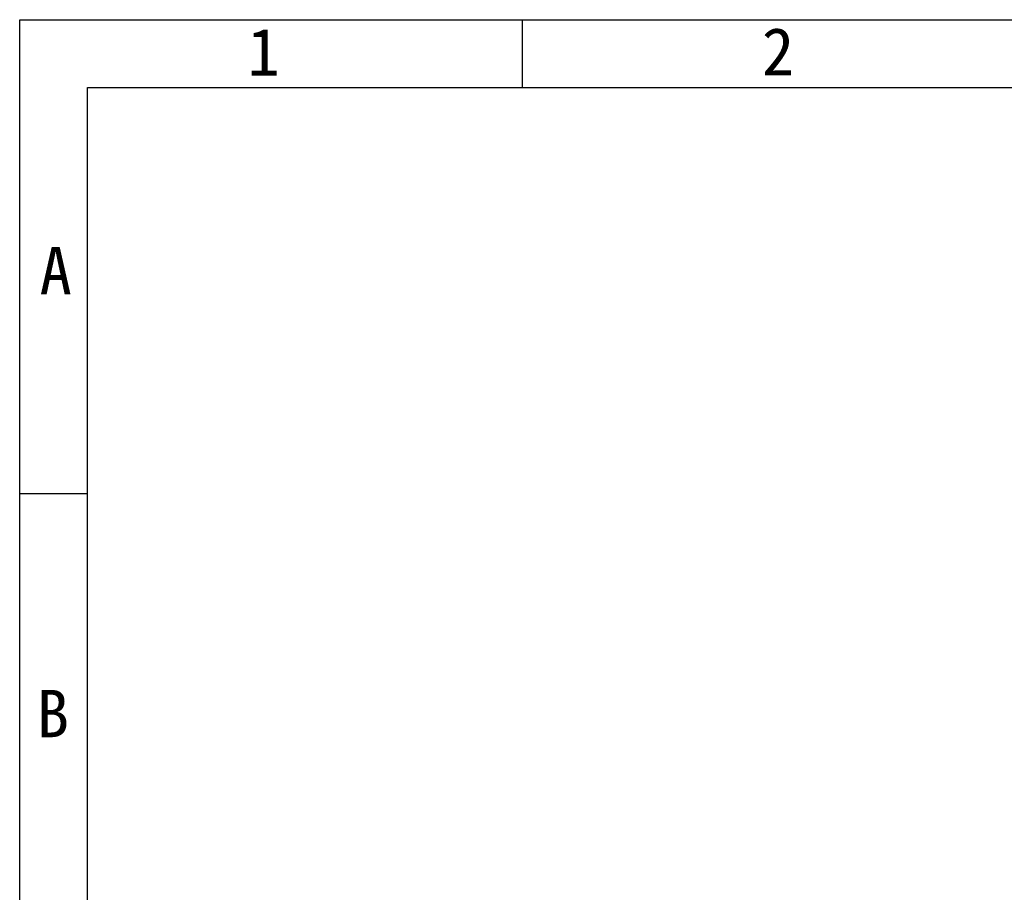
# Model space of a CAD drawing. Header units: inches. Extents: x 0 to 891, y 0 to 630.
# Tile 4 of 19: x 0 to 218, y 437 to 630. Entities that reach past the tile are written whole.
import ezdxf

# ---------------------------------------------------------------- set-up
doc = ezdxf.new("R2010")
doc.units = ezdxf.units.IN
doc.header["$MEASUREMENT"] = 0
doc.layers.add('Frame', color=7, linetype='Continuous')
doc.styles.get("Standard").update_dxf_attribs({"font": 'simsun.ttc', "height": 1.5})

# ---------------------------------------------------------------- blocks, each defined once
blk = doc.blocks.new('图框')
at = {"layer": 'Frame'}
for p, q in [((0, 210), (297, 210)), ((0, 0), (0, 210)), ((37.125, 210), (37.125, 205)), ((5, 205), (292, 205)), ((5, 5), (5, 205)), ((0, 175), (5, 175))]:
    blk.add_line(p, q, dxfattribs=at)
for s, p in [('1', (16.841, 205.862)), ('2', (54.854, 205.898)), ('A', (1.471, 189.711)), ('B', (1.264, 156.995))]:
    blk.add_text(s, height=3.5, dxfattribs=at).set_placement(p)

msp = doc.modelspace()

# ---------------------------------------------------------------- block references
at = {"layer": 'Frame', "xscale": 3, "yscale": 3, "zscale": 3}
msp.add_blockref('图框', (0, 0), dxfattribs=at)

doc.saveas('drawing.dxf')
